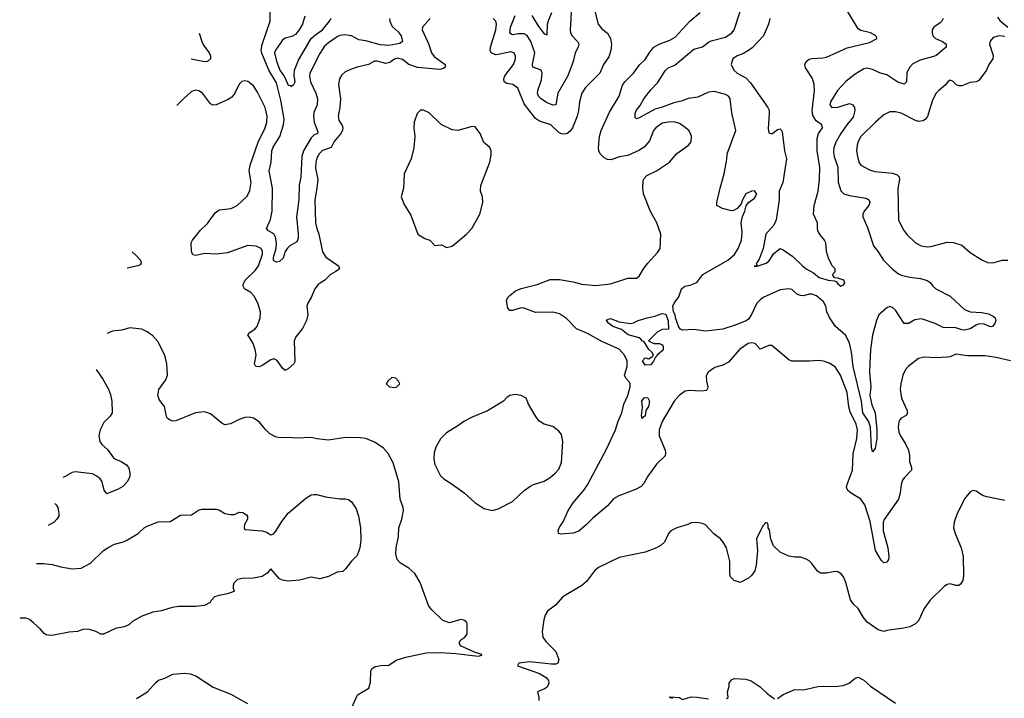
# Model space of a CAD drawing. Header units: inches. Extents: x 1473912 to 1647258, y 640388 to 773423.
# Tile 222 of 256: x 1482405 to 1489246, y 731565 to 736281. Entities that reach past the tile are written whole.
import ezdxf

# ---------------------------------------------------------------- set-up
doc = ezdxf.new("R2010")
doc.units = ezdxf.units.IN
doc.header["$MEASUREMENT"] = 0
doc.layers.add('B4783', color=7, linetype='Continuous')

msp = doc.modelspace()

# ---------------------------------------------------------------- linework, layer by layer
at = {"layer": 'B4783', "color": 5}
for points, elevation in [([(1484974.7, 736290), (1484977.2, 736270), (1484993.6, 736233.6), (1485035.6, 736195.6), (1485056.1, 736170), (1485066, 736130), (1485045.5, 736114.5), (1484970, 736102), (1484910, 736105.5), (1484810, 736133.8), (1484761.9, 736141.9), (1484710, 736168.7), (1484663.4, 736176.6), (1484630, 736171), (1484610, 736161), (1484550, 736120.3), (1484523.4, 736096.7), (1484490, 736046.9), (1484421.5, 735910), (1484418.9, 735890), (1484425.8, 735850), (1484463, 735770), (1484474.5, 735730), (1484471.8, 735690), (1484450, 735636.9), (1484445.9, 735610), (1484450.9, 735570), (1484477.2, 735502.8), (1484474.4, 735490), (1484450, 735477.7), (1484430, 735459.9), (1484377.8, 735370), (1484366.3, 735330), (1484357.7, 735190), (1484346.1, 735130), (1484345.1, 735030), (1484328.6, 734910), (1484340.2, 734790), (1484339.2, 734760.8), (1484330, 734738), (1484282.8, 734710), (1484265.7, 734694.3), (1484250.3, 734669.7), (1484235.3, 734624.7), (1484210, 734599.5), (1484190, 734596.2), (1484170, 734604.5), (1484167.9, 734610), (1484169.3, 734630), (1484186.9, 734690), (1484188.5, 734730), (1484182.4, 734770), (1484170, 734792.6), (1484133.4, 734813.4), (1484120.9, 734830), (1484146.8, 734893.2), (1484159.9, 734950), (1484161.4, 735110), (1484139.4, 735230), (1484153.2, 735290), (1484157.8, 735370), (1484165.4, 735394.6), (1484212.9, 735470), (1484238.4, 735550), (1484243.6, 735590), (1484220.7, 735720.7), (1484190, 735841.7), (1484136.3, 735930), (1484087.4, 736047.4), (1484082.8, 736070), (1484090.5, 736109.5), (1484146.6, 736270), (1484145.1, 736390)], 760), ([(1486398.4, 736350), (1486424.9, 736250), (1486450, 736217.7), (1486488.2, 736188.2), (1486510.9, 736150.9), (1486517.6, 736110), (1486512.3, 736067.7), (1486497.4, 736022.6), (1486460.5, 735970), (1486434.9, 735910), (1486337.1, 735810), (1486310.4, 735770), (1486294.6, 735710), (1486288.1, 735650), (1486277.6, 735610), (1486245.2, 735530), (1486230, 735507.2), (1486210, 735490.9), (1486190, 735485.3), (1486170, 735487.6), (1486150, 735496), (1486095.8, 735550), (1486016.2, 735576.2), (1485990, 735594.6), (1485910, 735695.4), (1485866, 735806), (1485831.2, 735830), (1485790, 735838.3), (1485771, 735850), (1485768.4, 735870), (1485775.9, 735890), (1485835.8, 735970), (1485848.9, 736008.9), (1485848.9, 736030), (1485838.3, 736050), (1485816.7, 736056.8), (1485730, 736038.2), (1485710, 736037.4), (1485681.6, 736050), (1485673.9, 736070), (1485675.3, 736090), (1485714.3, 736210), (1485719, 736250), (1485714.1, 736270), (1485695.3, 736290)], 780), ([(1489290, 733909.8), (1489190, 733933.1), (1489110, 733944.7), (1488990, 733944.2), (1488910, 733955.6), (1488870, 733938.5), (1488850, 733935.1), (1488770, 733932), (1488690, 733935.6), (1488650, 733925.7), (1488578.9, 733870), (1488560.3, 733850), (1488542, 733810), (1488527, 733750), (1488522.3, 733710), (1488531.1, 733650), (1488567.9, 733570), (1488572.7, 733547.3), (1488564.9, 733530), (1488528.8, 733511.2), (1488520.3, 733499.7), (1488513.7, 733486.3), (1488508.4, 733450), (1488514.1, 733414.1), (1488524.2, 733390), (1488561.8, 733330), (1488580.7, 733290), (1488587.9, 733252.1), (1488587.8, 733210), (1488600.3, 733170), (1488601.1, 733150), (1488550, 733096.4), (1488539.8, 733080.2), (1488529.3, 733050), (1488523.2, 732990), (1488510, 732949.4), (1488412.1, 732807.9), (1488405, 732790), (1488404.3, 732730), (1488436, 732610), (1488444.1, 732550), (1488440.9, 732530), (1488430, 732511.8), (1488410, 732507.3), (1488390, 732524.5), (1488351.6, 732591.6), (1488314.1, 732794.1), (1488277.6, 732910), (1488250, 732948), (1488181.8, 732990), (1488159.8, 733010), (1488150.7, 733030), (1488153.6, 733050), (1488192.3, 733150), (1488195.8, 733264.2), (1488222, 733370), (1488225.2, 733430), (1488215.9, 733470), (1488175, 733555), (1488166.4, 733590), (1488153.7, 733690), (1488108.7, 733810), (1488070, 733869.6), (1488030, 733894), (1487990, 733908.2), (1487952.5, 733912.5), (1487892.6, 733907.4), (1487770, 733907.1), (1487750, 733916.9), (1487630, 734016.3), (1487610, 734016.9), (1487550, 733991.5), (1487514.7, 734030), (1487490, 734035.9), (1487466.7, 734030), (1487406, 733990), (1487330, 733901.3), (1487290, 733881.1), (1487235.1, 733864.9), (1487189, 733831), (1487174.9, 733805.1), (1487176, 733770), (1487186.4, 733730), (1487182, 733710), (1487175.4, 733704.6), (1487141.2, 733698.8), (1487055.8, 733704.2), (1487030, 733700.7), (1486987.7, 733670), (1486953, 733630), (1486870, 733489.5), (1486847.2, 733430), (1486848.6, 733388.6), (1486889.2, 733290), (1486892.2, 733270), (1486888.9, 733250), (1486830, 733191.2), (1486770.2, 733110), (1486741.2, 733058.8), (1486723.4, 733036.6), (1486684.9, 733015.1), (1486567.2, 732972.8), (1486530, 732952.4), (1486490, 732903.1), (1486385.4, 732814.6), (1486342, 732770), (1486290, 732725.6), (1486250, 732713.2), (1486166.1, 732706.1), (1486148.2, 732710), (1486147, 732730), (1486152.9, 732750), (1486183.3, 732796.7), (1486215.3, 732870), (1486250, 732923.2), (1486326.9, 733013.1), (1486350.7, 733049.3), (1486483.2, 733296.8), (1486544.3, 733430), (1486562.8, 733490), (1486588.2, 733550), (1486603.2, 733610), (1486630.9, 733670), (1486647.1, 733730), (1486647.4, 733750), (1486642, 733762), (1486617.1, 733790), (1486607.9, 733810), (1486625.5, 733870), (1486625, 733910), (1486606.5, 733950), (1486570, 733990.6), (1486450, 734045.8), (1486350, 734100.9), (1486273.5, 734133.5), (1486203.6, 734203.6), (1486156.8, 734236.8), (1486110, 734249.3), (1485990, 734246.5), (1485902.2, 734277.8), (1485883, 734277), (1485830, 734259.7), (1485810, 734259.5), (1485795.9, 734275.9), (1485787, 734330), (1485796.2, 734350), (1485810, 734365.5), (1485850, 734396.5), (1485890, 734412.9), (1485999.7, 734440.3), (1486090, 734476.3), (1486155.7, 734475.7), (1486250, 734459.7), (1486310, 734443.6), (1486406.2, 734433.8), (1486510, 734444.4), (1486630, 734483.7), (1486690, 734484.9), (1486710, 734498.8), (1486739.6, 734550), (1486769.8, 734590.2), (1486837.7, 734662.3), (1486855.1, 734690), (1486860.7, 734790), (1486831.2, 734870), (1486788.6, 734948.6), (1486739.6, 735070), (1486733.6, 735110), (1486737, 735163), (1486742.9, 735177.1), (1486761.6, 735198.4), (1486830, 735230.7), (1486919, 735290), (1486970, 735350.7), (1487052.3, 735410), (1487070, 735432), (1487072.2, 735470), (1487066.3, 735490), (1487053.3, 735510), (1487030, 735531.5), (1486990, 735558.7), (1486951.9, 735571.9), (1486909.8, 735569.8), (1486870, 735561.5), (1486825.8, 735530), (1486809.3, 735510), (1486780.7, 735439.3), (1486744.8, 735395.2), (1486707.3, 735372.7), (1486630, 735337.2), (1486572, 735328), (1486512.8, 735307.2), (1486490, 735309.8), (1486463.4, 735323.4), (1486437.4, 735350), (1486428.5, 735370), (1486426.2, 735390), (1486432.9, 735470), (1486444.5, 735510), (1486502.7, 735637.3), (1486569.5, 735750), (1486594.2, 735825.8), (1486609.2, 735850), (1486669.2, 735910), (1486711.7, 735968.3), (1486750, 736004.9), (1486783.5, 736056.5), (1486812, 736090), (1486848.5, 736111.5), (1486922.3, 736137.7), (1486959.4, 736160.6), (1487060.5, 736270), (1487133.6, 736330)], 780), ([(1486238, 736370), (1486229.3, 736210), (1486233.2, 736190), (1486243.6, 736170), (1486280.2, 736130), (1486289.1, 736110), (1486285.5, 736090), (1486264.5, 736050), (1486250.1, 735990), (1486214.1, 735890), (1486144.7, 735770), (1486130, 735689.8), (1486110, 735686.3), (1486065.4, 735705.4), (1486028.2, 735730), (1486009.8, 735750), (1486003.5, 735770), (1486005.8, 735790), (1486030, 735862), (1486034.7, 735910), (1486027.6, 735930), (1485971, 735951), (1485968.2, 735970), (1485984.2, 736050), (1485956.4, 736130), (1485931.9, 736171.9), (1485910, 736182.9), (1485870, 736183.2), (1485830, 736176.2), (1485810, 736187.8), (1485815.2, 736230), (1485846.6, 736310)], 760), ([(1485964.5, 736310), (1486010, 736233), (1486050, 736182.9), (1486070, 736175.3), (1486073.5, 736250), (1486080.7, 736279.3), (1486102.2, 736330)], 740), ([(1488820.5, 736290), (1488812.4, 736270), (1488801.1, 736258.9), (1488756.3, 736230), (1488746, 736210), (1488745.5, 736190), (1488750.5, 736170), (1488767.3, 736150), (1488817.3, 736130), (1488841.6, 736110), (1488842, 736090), (1488770.8, 736029.2), (1488660.5, 735999.5), (1488610, 735975.4), (1488590, 735951.3), (1488570, 735913.6), (1488566.7, 735850), (1488550, 735833.3), (1488507, 735847), (1488430, 735897.7), (1488385.2, 735910), (1488330, 735935.6), (1488290, 735945.1), (1488270, 735940.7), (1488210, 735902), (1488146.9, 735853.1), (1488086.3, 735790), (1488037.6, 735710), (1488033.1, 735690), (1488048.5, 735670), (1488090, 735672.6), (1488170, 735699.2), (1488194, 735690), (1488205, 735670), (1488207.4, 735650), (1488197, 735603), (1488152.3, 735550), (1488110.1, 735490), (1488076.6, 735430), (1488061.2, 735390), (1488058.8, 735358.8), (1488063.2, 735330), (1488090, 735256), (1488092, 735152), (1488110, 735092.7), (1488131.2, 735071.2), (1488170, 735058.6), (1488270, 735044.2), (1488296.1, 735036.1), (1488307.6, 735027.6), (1488311.6, 735010), (1488305.3, 734990), (1488271.7, 734950), (1488262.3, 734930), (1488262.3, 734910), (1488296, 734836), (1488336.5, 734710), (1488370, 734668.9), (1488407.5, 734610), (1488470, 734546.3), (1488510, 734515.3), (1488530, 734506.1), (1488588.8, 734491.2), (1488662.9, 734482.9), (1488709.2, 734469.2), (1488730, 734455.8), (1488750, 734428.4), (1488770, 734410.4), (1488870, 734359.3), (1488970, 734266.5), (1489010, 734250.2), (1489090, 734245.4), (1489136.5, 734236.5), (1489170, 734221.8), (1489183.2, 734210), (1489188.2, 734190), (1489181.5, 734170), (1489164, 734150), (1489150, 734146.5), (1489105.5, 734165.5), (1489070, 734166.4), (1489050, 734158.4), (1489010, 734131.9), (1488970, 734122.5), (1488950, 734124.9), (1488910, 734139), (1488822.6, 734142.6), (1488766.3, 734170), (1488670, 734202.1), (1488625.2, 734194.8), (1488581, 734170), (1488550, 734169.7), (1488490, 734263), (1488470, 734280.5), (1488450, 734287.6), (1488430, 734279.5), (1488375.5, 734230), (1488358, 734190), (1488330, 734089), (1488317.4, 733990), (1488310.9, 733889.1), (1488309.4, 733830), (1488319.8, 733730), (1488312.7, 733670), (1488325.3, 733605.3), (1488348.5, 733548.5), (1488360.5, 733430), (1488360.9, 733370), (1488350, 733302), (1488330, 733279), (1488324.2, 733310), (1488316.2, 733450), (1488302.7, 733490), (1488262.8, 733550), (1488254.9, 733630), (1488196, 733870), (1488184, 733970), (1488170, 734033), (1488146.2, 734086.2), (1488074.3, 734150), (1488030.9, 734210.9), (1488014.3, 734250), (1488005.1, 734290), (1487990, 734319.5), (1487941.7, 734361.7), (1487910, 734374.7), (1487890, 734374.7), (1487850, 734363.1), (1487830, 734363.5), (1487810, 734371.5), (1487770, 734405.6), (1487750, 734411.3), (1487690, 734402.6), (1487570, 734349.7), (1487550, 734335.4), (1487527.9, 734312.1), (1487490, 734231.5), (1487470, 734199.7), (1487452.6, 734187.4), (1487370, 734155.3), (1487290, 734131.3), (1487170, 734117.2), (1487090, 734127.3), (1487010, 734123.7), (1486995.3, 734130), (1486985.2, 734145.2), (1486962, 734210), (1486959, 734230), (1486948.7, 734250), (1486943.7, 734290), (1486952.3, 734310), (1486984.2, 734355.8), (1487004.2, 734410), (1487026, 734430), (1487063.5, 734436.5), (1487110, 734454.9), (1487150.6, 734509.4), (1487325.6, 734610), (1487371.5, 734650), (1487396.3, 734690), (1487421.3, 734750), (1487424.4, 734804.4), (1487417, 734870), (1487426.3, 734913.7), (1487444, 734950), (1487452.7, 734987.3), (1487468, 735010), (1487510, 735040.5), (1487527, 735070), (1487510, 735091), (1487490, 735089.6), (1487450.8, 735070), (1487427.3, 735030), (1487418, 735002), (1487390.7, 734969.3), (1487364.5, 734955.5), (1487350, 734952.7), (1487287.9, 734967.9), (1487249.3, 734990), (1487249.5, 735010), (1487271.6, 735110), (1487298.9, 735210), (1487318, 735310), (1487319.6, 735350), (1487382, 735510), (1487353.5, 735633.5), (1487342.4, 735730), (1487329.7, 735750), (1487310, 735760.7), (1487250, 735777.8), (1487230, 735781.2), (1487190, 735777.7), (1487117.9, 735742.1), (1487050, 735734.1), (1487010, 735717), (1486950, 735703.9), (1486870, 735672.5), (1486821.4, 735658.6), (1486710, 735598), (1486690, 735592.7), (1486681.3, 735601.3), (1486680.4, 735630), (1486688.6, 735650), (1486715.9, 735684.1), (1486741, 735730), (1486790, 735793.6), (1486837.2, 735842.8), (1486890, 735925.3), (1486910, 735947.6), (1486956.1, 735963.9), (1487090, 736075.3), (1487150, 736092.6), (1487190, 736123.8), (1487210, 736133.9), (1487310, 736160.6), (1487353.3, 736190), (1487368.4, 736211.6), (1487410, 736338.8)], 760), ([(1487617.6, 736290), (1487607.2, 736250), (1487572.6, 736170), (1487494, 736086), (1487470, 736066.4), (1487430, 736042.9), (1487389.4, 736030), (1487360.7, 736010), (1487349.6, 735970), (1487367.3, 735930), (1487389.6, 735910), (1487450, 735877.2), (1487483.2, 735843.2), (1487604, 735670), (1487611.4, 735651.4), (1487613.2, 735630), (1487605.1, 735525.1), (1487610, 735494), (1487630, 735487.3), (1487670, 735518.7), (1487690, 735523.6), (1487696.2, 735516.2), (1487702, 735502), (1487719.5, 735370), (1487733.4, 735313.4), (1487707.3, 735150), (1487682.6, 735090), (1487682.8, 735030), (1487661, 734890), (1487645.8, 734854.2), (1487589.9, 734790), (1487571.8, 734690), (1487543.3, 734616.7), (1487525.1, 734590), (1487523.2, 734583.2), (1487528.4, 734571.6), (1487509, 734569), (1487529.3, 734569.3), (1487590.6, 734590), (1487610, 734603.6), (1487644.7, 734655.3), (1487690, 734691.1), (1487710, 734682.7), (1487776.3, 734636.3), (1487844.5, 734570), (1487870, 734549.8), (1487921.1, 734521.1), (1487959.7, 734490), (1488022, 734470), (1488066.1, 734466.1), (1488079.2, 734459.2), (1488090, 734444.5), (1488110, 734429.6), (1488130, 734439.3), (1488139.1, 734450), (1488130.7, 734470.7), (1488090, 734484.9), (1488066, 734486), (1488052, 734510), (1488071.3, 734530), (1488071, 734550), (1488050, 734571.3), (1488023.8, 734623.8), (1488010.4, 734670.4), (1488005.5, 734730), (1487998, 734750), (1487966.6, 734786.6), (1487953.7, 734810), (1487948.4, 734830), (1487948.5, 734870), (1487921.2, 734930), (1487925, 734990), (1487953.7, 735090), (1487963, 735170), (1487965.1, 735254.9), (1487945.5, 735370), (1487945, 735455), (1487954.5, 735490), (1487982, 735530), (1487978, 735550), (1487938.3, 735578.3), (1487916.3, 735616.3), (1487911.4, 735650), (1487927.3, 735787.3), (1487926, 735830), (1487913.3, 735873.3), (1487865.8, 735945.8), (1487861.2, 735970), (1487868.9, 735991.1), (1487890, 736005.8), (1487910, 736012.3), (1487984.9, 736015.1), (1488010, 736021.5), (1488154.5, 736085.5), (1488310, 736123.2), (1488362, 736150), (1488354.4, 736170), (1488317.1, 736190), (1488250, 736206.7), (1488230, 736217.6), (1488137.1, 736370)], 740), ([(1485256.1, 736290), (1485203.1, 736230), (1485202.2, 736210), (1485248.6, 736108.6), (1485266.3, 736050), (1485285.3, 736025.3), (1485361.5, 735970), (1485362, 735950), (1485350, 735941.1), (1485325.4, 735934.6), (1485170, 735949.9), (1485109.8, 735970), (1485064.2, 736004.2), (1485030, 736013.1), (1485010, 736007.2), (1484976.1, 735983.9), (1484950, 735977.1), (1484890, 735992.2), (1484870, 735992.2), (1484829.7, 735969.7), (1484750, 735952.1), (1484704.2, 735935.8), (1484663.9, 735916.1), (1484643, 735897), (1484626.7, 735870), (1484619.5, 735830), (1484633.8, 735730), (1484629.2, 735670.8), (1484617.8, 735610), (1484622.3, 735582.3), (1484646.5, 735546.5), (1484650.2, 735530), (1484647.3, 735510), (1484636.5, 735490), (1484590, 735434.3), (1484570, 735394), (1484508.1, 735371.9), (1484486.7, 735350), (1484470, 735318.9), (1484462.1, 735290), (1484461.2, 735250), (1484476.3, 735170), (1484470.7, 735110), (1484454.8, 735030), (1484460.5, 734870), (1484468.8, 734830), (1484483.9, 734790), (1484508.5, 734668.5), (1484532, 734630), (1484620.3, 734570), (1484626.7, 734550), (1484602, 734530), (1484563.6, 734510), (1484525.3, 734470), (1484479.4, 734440.6), (1484456.1, 734410), (1484430.2, 734349.8), (1484406.9, 734310), (1484401.3, 734290), (1484406.2, 734230), (1484396.9, 734190), (1484370, 734135.8), (1484323.4, 734076.6), (1484311.5, 734050), (1484317.6, 733902.4), (1484310.9, 733889.1), (1484270, 733853.6), (1484250, 733843.6), (1484230, 733858.7), (1484193.6, 733913.6), (1484170, 733924.5), (1484150, 733917.4), (1484090, 733878.2), (1484069.7, 733869.7), (1484045.2, 733870), (1484036.3, 733890), (1484047.8, 733950), (1484041.6, 733990), (1484026.3, 734030), (1483989.7, 734090), (1484006.3, 734110), (1484038.7, 734130), (1484054.8, 734150), (1484076.8, 734210), (1484078.9, 734250), (1484063.1, 734303.1), (1484037.1, 734357.1), (1484010, 734386), (1483966.9, 734410), (1483957.2, 734430), (1483958.9, 734441.1), (1483972.6, 734470), (1484041.7, 734538.3), (1484065.3, 734570), (1484091.6, 734651.6), (1484093, 734670), (1484083.9, 734690), (1484047.6, 734707.6), (1483990, 734711), (1483850, 734660.3), (1483770, 734651.9), (1483690, 734655.8), (1483630, 734643.1), (1483607.8, 734647.8), (1483599.1, 734670), (1483597.7, 734730), (1483605.1, 734750), (1483662.4, 734817.6), (1483710, 734865.3), (1483762.3, 734937.7), (1483790, 734959.6), (1483875.3, 734970), (1483916, 734990), (1483984.6, 735055.4), (1484005.2, 735094.8), (1484013.8, 735150), (1484000.7, 735230), (1484005.5, 735270), (1484062.6, 735430), (1484110.6, 735530), (1484121.5, 735570), (1484124.2, 735610), (1484110.4, 735670.4), (1484058, 735778), (1484030, 735821.6), (1483990, 735851.3), (1483970, 735855.1), (1483949, 735851), (1483930, 735832.3), (1483900.3, 735770), (1483878.3, 735741.7), (1483850, 735723.9), (1483769.6, 735689.6), (1483750, 735686.3), (1483730, 735696.3), (1483675.8, 735770), (1483650, 735786.9), (1483630, 735791), (1483598.6, 735781.4), (1483545.5, 735734.5), (1483497.7, 735684.1)], 780), ([(1484385.2, 736305.2), (1484370.7, 736249.3), (1484348.1, 736210), (1484321.2, 736178.8), (1484295.5, 736164.5), (1484250, 736152.2), (1484230, 736139), (1484181.9, 736070), (1484176.7, 736050), (1484190, 735992.8), (1484212.5, 735930), (1484244.1, 735884.1), (1484270, 735825.7), (1484283.6, 735823.6), (1484290, 735817.2), (1484310.4, 735829.6), (1484319.1, 735850), (1484312.8, 735892.8), (1484313.9, 735930), (1484341.3, 735998.7), (1484430.7, 736150), (1484461.8, 736178.2), (1484510, 736211.6), (1484558.8, 736270), (1484569.2, 736290)], 740), ([(1489198, 736298), (1489215, 736275), (1489270.4, 736230)], 780), ([(1483652, 736187.5), (1483670.1, 736130.1), (1483683.3, 736103.3), (1483720.9, 736050), (1483730.3, 736030), (1483730.3, 736009.7), (1483710.8, 735990), (1483690, 735988.4), (1483596.7, 736007.1)], 760), ([(1489250, 736164.7), (1489210, 736168.2), (1489170, 736156.9), (1489147.4, 736132.6), (1489143.7, 736110), (1489168.5, 736031.5), (1489166, 736010), (1489138.9, 735970), (1489122, 735930), (1489070, 735859.1), (1489050, 735848.9), (1489010, 735845.6), (1488950, 735821.7), (1488930, 735820.5), (1488909.8, 735829.8), (1488890, 735852), (1488870, 735860.7), (1488854, 735850), (1488835, 735825), (1488790.4, 735790), (1488771.1, 735768.9), (1488744.3, 735715.7), (1488711.9, 735608.1), (1488699.6, 735590), (1488681.5, 735578.5), (1488650, 735574.5), (1488630, 735580.2), (1488530, 735631.2), (1488490, 735641.3), (1488450, 735640.5), (1488410, 735620.5), (1488350.2, 735569.8), (1488249.2, 735470), (1488230, 735434), (1488222.9, 735410), (1488219.2, 735370), (1488225.2, 735330), (1488236, 735290), (1488248.7, 735270), (1488310, 735236.9), (1488346.3, 735226.3), (1488470, 735213.4), (1488501.8, 735201.8), (1488514.9, 735190), (1488518, 735170), (1488506.9, 735106.9), (1488510.2, 734890), (1488542.8, 734822.8), (1488570, 734787.2), (1488629.3, 734729.3), (1488669.2, 734709.2), (1488710, 734702.8), (1488734.9, 734705.1), (1488850, 734735.3), (1488892.6, 734732.6), (1488950, 734715.3), (1489010, 734662.4), (1489090, 734611.6), (1489130, 734593.8), (1489170, 734592.3), (1489230.3, 734610.3), (1489270.2, 734610.2)], 780), ([(1483186, 734667.1), (1483207.8, 734650), (1483244.6, 734610), (1483250.3, 734590), (1483241.7, 734578.3), (1483226, 734570), (1483151.4, 734554.1)], 780), ([(1484695.6, 731464.4), (1484751.6, 731588.4), (1484830, 731634.8), (1484843.3, 731676.7), (1484844.8, 731755.2), (1484851.6, 731770), (1484874.7, 731785.3), (1484914.2, 731794.2), (1484970, 731796), (1485022, 731830), (1485088.6, 731851.4), (1485230, 731882.2), (1485330, 731883), (1485435.8, 731875.8), (1485590, 731857.3), (1485615.3, 731864.7), (1485615.3, 731870), (1485565.1, 731885.1), (1485468.7, 731930), (1485458, 731950), (1485469.3, 731970.7), (1485498, 731990), (1485515.3, 732010), (1485514.6, 732085.4), (1485510, 732095.3), (1485490, 732108.7), (1485470, 732112.7), (1485390.8, 732089.2), (1485346, 732106), (1485264, 732184), (1485245.1, 732210), (1485186.9, 732370), (1485151.7, 732431.7), (1485109.7, 732470), (1485050, 732503.2), (1485027.2, 732530), (1485018.5, 732570), (1485021.1, 732610), (1485036.5, 732690), (1485040.2, 732750), (1485059.3, 732810), (1485070.8, 732870.8), (1485070.7, 732890.7), (1485047.7, 732950), (1485039.8, 733070), (1485001.1, 733201.1), (1484966.2, 733266.2), (1484930, 733305.1), (1484870, 733345.6), (1484810, 733369.7), (1484770, 733374.7), (1484670, 733376.9), (1484550, 733358.9), (1484470, 733368.2), (1484430, 733378.3), (1484330, 733372.7), (1484270, 733378.3), (1484210, 733374.9), (1484181.6, 733381.6), (1484143.3, 733403.3), (1484112.6, 733432.6), (1484070, 733486.4), (1484030, 733512.9), (1483999.3, 733519.3), (1483970, 733516.8), (1483930, 733503), (1483870, 733472.8), (1483830, 733465.7), (1483810, 733476.5), (1483730, 733542), (1483690, 733555.8), (1483627.7, 733550), (1483490, 733492.3), (1483470, 733491.6), (1483450, 733498), (1483433, 733510), (1483424.2, 733524.2), (1483411.9, 733591.9), (1483377.2, 733637.2), (1483364, 733670), (1483372.8, 733710), (1483420.6, 733779.4), (1483431.5, 733810), (1483428.2, 733890), (1483414, 733950), (1483364.4, 734044.4), (1483330, 734083.6), (1483290, 734111.8), (1483254, 734130), (1483170, 734140.5), (1483115.5, 734124.5), (1483050, 734116.5), (1483012.5, 734101)], 820), ([(1482935.7, 733850.5), (1482983.6, 733783.6), (1483018.8, 733718.8), (1483036.7, 733676.7), (1483044.7, 733630), (1483046.7, 733550), (1483034.6, 733525.4), (1482990, 733482), (1482965.3, 733430), (1482956.1, 733390), (1482962.4, 733350), (1482974.9, 733330), (1483015.3, 733295.3), (1483057.2, 733237.2), (1483070, 733227.5), (1483110.8, 733210.8), (1483146.8, 733186.8), (1483164.1, 733164.1), (1483171.5, 733131.5), (1483170.3, 733110), (1483163.2, 733090), (1483150.9, 733069.1), (1483122.2, 733037.8), (1483090, 733018), (1483010, 732986.3), (1482992.6, 733012.6), (1482977.2, 733070), (1482965, 733090), (1482940.8, 733110), (1482910, 733125), (1482790, 733139.3), (1482770, 733134.9), (1482716.7, 733103.2), (1482705.8, 733100.7)], 820), ([(1482521.9, 732500.8), (1482530, 732502.7), (1482570, 732500.9), (1482630, 732494.5), (1482690, 732478.4), (1482770, 732465.6), (1482831.3, 732470), (1482896.2, 732503.8), (1482988.5, 732591.5), (1483024.1, 732615.9), (1483064.7, 732635.3), (1483127.3, 732652.7), (1483154.7, 732665.3), (1483228.5, 732711.5), (1483270, 732749.4), (1483290, 732760.9), (1483368.3, 732791.7), (1483450, 732793.2), (1483522.5, 732837.5), (1483599.9, 732840.1), (1483647.6, 732872.4), (1483670, 732880.5), (1483770, 732880.5), (1483793.3, 732873.3), (1483830, 732849.2), (1483870, 732842), (1483896.9, 732843.1), (1483930, 732858), (1483956.4, 732856.4), (1483980.4, 732840.4), (1483988.4, 732828.4), (1483988.7, 732810), (1483966, 732774), (1483964, 732750), (1483970, 732738), (1484090, 732729), (1484120.2, 732720.2), (1484150, 732702), (1484156.9, 732703.1), (1484170, 732708), (1484190, 732733.2), (1484225.4, 732794.6), (1484270, 732852.7), (1484390, 732952.7), (1484430, 732978), (1484450, 732982), (1484470, 732982), (1484530, 732965.1), (1484630, 732952), (1484670, 732952.3), (1484690, 732946.6), (1484711.5, 732931.5), (1484742, 732882), (1484759.6, 732830), (1484773.3, 732750), (1484775.9, 732664.1), (1484769.5, 732610.5), (1484750, 732558), (1484710, 732518), (1484670, 732464.7), (1484650, 732446), (1484610, 732441), (1484550, 732411), (1484490, 732396), (1484430, 732406), (1484350, 732386), (1484270, 732378.8), (1484230, 732386.8), (1484210, 732396), (1484150, 732464.7), (1484124.8, 732435.2), (1484090, 732410.8), (1484030, 732400.7), (1483950, 732398.8), (1483918, 732390), (1483893.6, 732366.4), (1483888.7, 732350), (1483888.7, 732330), (1483895.3, 732310), (1483892.5, 732307.5), (1483850, 732290.7), (1483790, 732280.7), (1483758, 732270), (1483734.6, 732245.4), (1483728, 732230), (1483690, 732210.8), (1483630, 732203.1), (1483510, 732203.6), (1483464.1, 732195.9), (1483390, 732173), (1483330, 732164), (1483250, 732134), (1483190, 732098.8), (1483163.2, 732076.8), (1483130, 732061), (1483070, 732050.8), (1482988.4, 732011.6), (1482970, 732011.3), (1482934, 732030), (1482890, 732042.8), (1482850, 732046), (1482806, 732030), (1482750, 732024.9), (1482630, 732002), (1482604.5, 732004.5), (1482590, 732006.8), (1482575.9, 732015.9), (1482548.1, 732048.1), (1482501, 732090), (1482472.5, 732112.5), (1482450, 732123), (1482410, 732122), (1482405.2, 732119.9)], 840), ([(1489250, 732940.9), (1489124.4, 732964.4), (1489094.5, 732974.6), (1489050, 733004.5), (1489030, 733009.4), (1489010, 732999.3), (1488970, 732952.3), (1488917, 732843), (1488898, 732790), (1488892.4, 732750), (1488903.9, 732710), (1488947.5, 732610), (1488961.3, 732550), (1488963.4, 732416.6), (1488957.3, 732382.7), (1488942, 732358), (1488930.4, 732349.6), (1488910, 732349.5), (1488870, 732359.5), (1488850, 732357), (1488830, 732343.7), (1488730, 732246.6), (1488690.3, 732189.7), (1488650, 732102.7), (1488630, 732083.7), (1488590, 732062), (1488548.3, 732051.7), (1488430, 732037.2), (1488410, 732029), (1488370, 732041.2), (1488294.2, 732094.2), (1488267.5, 732127.5), (1488230, 732189.3), (1488199.4, 732219.4), (1488176.9, 732250), (1488146.3, 732370), (1488130, 732409.2), (1488112, 732430), (1488090, 732442.9), (1488070, 732447.3), (1488010, 732434), (1487970, 732435.1), (1487948, 732448), (1487910, 732501.2), (1487890, 732521.2), (1487870, 732533.2), (1487830, 732545.2), (1487790, 732546), (1487750, 732553.2), (1487690, 732581.2), (1487643.7, 732623.7), (1487625.2, 732670), (1487615.3, 732735.3), (1487606, 732750), (1487606, 732770), (1487602, 732782), (1487590, 732786), (1487570, 732766), (1487524.9, 732675.1), (1487530.8, 732590), (1487523.1, 732490), (1487512, 732450), (1487490, 732419.5), (1487470, 732400.7), (1487410, 732369.3), (1487370, 732382.7), (1487344.5, 732410), (1487338.4, 732430), (1487338.3, 732518.3), (1487315.1, 732610), (1487293, 732650), (1487273.5, 732673.5), (1487228.9, 732708.9), (1487170, 732769.6), (1487150, 732780.5), (1487110, 732788), (1487070, 732783.6), (1487047.8, 732772.2), (1486970, 732749.8), (1486930.4, 732730), (1486914, 732710), (1486885.3, 732650), (1486862.4, 732630), (1486829.3, 732610.7), (1486750, 732579.8), (1486570, 732544.2), (1486426.4, 732473.6), (1486398, 732450), (1486343.9, 732376.1), (1486310, 732349.5), (1486179.3, 732270), (1486127.5, 732212.5), (1486073.4, 732170), (1486056.2, 732143.8), (1486046.4, 732110), (1486036.3, 732030), (1486040.7, 731990), (1486060.9, 731960.9), (1486130.7, 731890), (1486150, 731834), (1486144.7, 731810), (1486130, 731802.7), (1486097.5, 731802.5), (1485950, 731818.9), (1485874, 731810), (1485864.7, 731790), (1486016.5, 731736.5), (1486062.8, 731710), (1486078.8, 731690), (1486081, 731670), (1486070, 731642), (1486052, 731630), (1486002, 731610), (1486012, 731570), (1486012, 731550)], 820), ([(1482650.1, 732919.1), (1482659.6, 732910), (1482671.3, 732890), (1482677.6, 732850), (1482676.2, 732830), (1482663.7, 732810), (1482645.2, 732790), (1482603.3, 732766.2)], 840), ([(1483216.3, 731563.7), (1483292.4, 731610), (1483350, 731674.9), (1483370, 731690.3), (1483414.2, 731705.8), (1483470, 731733.4), (1483550, 731740.4), (1483590, 731735.8), (1483630, 731722), (1483750, 731642), (1483873, 731593), (1483987.3, 731530)], 820), ([(1487316, 731564), (1487328, 731570), (1487322, 731610), (1487333.6, 731646.4), (1487335.3, 731670), (1487350, 731694), (1487370, 731702), (1487450, 731698), (1487486.4, 731686.4), (1487550, 731646), (1487598.5, 731598.5), (1487650, 731562)], 820), ([(1487670, 731564.7), (1487709.3, 731590.7), (1487790, 731627.3), (1487850, 731623.8), (1487950, 731646.4), (1487990.5, 731650.5), (1488070, 731647.7), (1488126.3, 731653.7), (1488169.4, 731670.6), (1488210, 731704.7), (1488230, 731711.3), (1488270, 731691.3), (1488316, 731650), (1488490.4, 731530.4)], 820), ([(1486944.2, 731564.2), (1486919.3, 731570), (1486923.9, 731576.1), (1486990, 731570.1), (1487010, 731557.6), (1487070, 731574.4), (1487110, 731573.6), (1487190, 731560.5)], 820)]:
    msp.add_lwpolyline(points, dxfattribs=dict(at, elevation=elevation))
for points, elevation in [([(1485210, 735653.3), (1485190, 735653.3), (1485167.2, 735630), (1485145.3, 735570), (1485143.1, 735530), (1485150.4, 735470), (1485144.4, 735390), (1485125.5, 735314.5), (1485076.3, 735210), (1485071, 735110), (1485056, 735050), (1485076.8, 734996.8), (1485123, 734923), (1485170.9, 734790.9), (1485219.8, 734759.8), (1485254, 734750), (1485290, 734712), (1485336.9, 734716.9), (1485370, 734698), (1485410, 734707.7), (1485510, 734790.5), (1485547, 734830), (1485602, 734930), (1485622.9, 735010), (1485619.6, 735050), (1485607.8, 735090), (1485609.6, 735129.6), (1485670.7, 735290), (1485682, 735342), (1485680.9, 735370), (1485672, 735392), (1485630, 735428.7), (1485605.2, 735490), (1485570, 735536), (1485550, 735538), (1485450, 735511), (1485410, 735515.8), (1485333, 735553), (1485250, 735634)], 820), ([(1486750, 733881.2), (1486733.2, 733910), (1486750, 733930.7), (1486775.3, 733924.7), (1486800.4, 733939.6), (1486808, 733950), (1486798, 733970), (1486775.3, 733990), (1486743.1, 734043.1), (1486730, 734049), (1486722, 734062), (1486709.6, 734069.6), (1486633.2, 734090), (1486587.2, 734127.2), (1486526.6, 734150), (1486498, 734170), (1486481.2, 734190), (1486485.1, 734194.9), (1486510, 734203.8), (1486570, 734181.6), (1486650, 734170.6), (1486670, 734174), (1486702, 734190), (1486764, 734210), (1486819.1, 734220.9), (1486870, 734238.8), (1486894.8, 734234.8), (1486911.6, 734188.4), (1486912, 734130), (1486870, 734128), (1486834, 734110), (1486774, 734050), (1486811.3, 734031.3), (1486850.6, 734030.6), (1486870, 734021), (1486874.9, 734010), (1486875.3, 733990), (1486870, 733979.3), (1486832.7, 733947.3), (1486830, 733938), (1486823.6, 733936.4), (1486810, 733908), (1486790, 733882)], 760), ([(1484990, 733794), (1484962, 733770), (1484952, 733750), (1484974, 733730), (1485010, 733724.7), (1485026, 733730), (1485046, 733750), (1485038, 733770), (1485018, 733790)], 820), ([(1485850, 733676), (1485810, 733669.3), (1485790, 733656), (1485766, 733630), (1485656.3, 733563.7), (1485550, 733519.6), (1485490, 733489.4), (1485450, 733458), (1485371, 733410), (1485330, 733369), (1485297.3, 733310), (1485284, 733270), (1485282, 733230), (1485290.7, 733190), (1485330, 733111.3), (1485351, 733090), (1485410, 733054), (1485492.3, 732992.3), (1485566.6, 732926.6), (1485630, 732884.9), (1485690, 732870.6), (1485730, 732880.7), (1485830, 732933.4), (1485910, 733010.4), (1485950, 733036.3), (1485975.3, 733050), (1486050, 733074), (1486090, 733099.5), (1486126, 733130), (1486150, 733158.4), (1486170, 733204.7), (1486179.7, 733350), (1486170, 733398), (1486150, 733422), (1486110, 733455.1), (1486050, 733469.3), (1486013.3, 733493.3), (1485987, 733530), (1485941.2, 733610), (1485924, 733650), (1485890, 733669.2)], 820), ([(1486730, 733509.2), (1486725.1, 733530), (1486732.9, 733587.1), (1486727.4, 733630), (1486740.9, 733650), (1486750, 733654.9), (1486770, 733652.7), (1486780.3, 733630), (1486773.9, 733593.9), (1486754.7, 733565.3), (1486750, 733526.6), (1486738, 733522)], 760)]:
    msp.add_lwpolyline(points, close=True, dxfattribs=dict(at, elevation=elevation))

doc.saveas('drawing.dxf')
